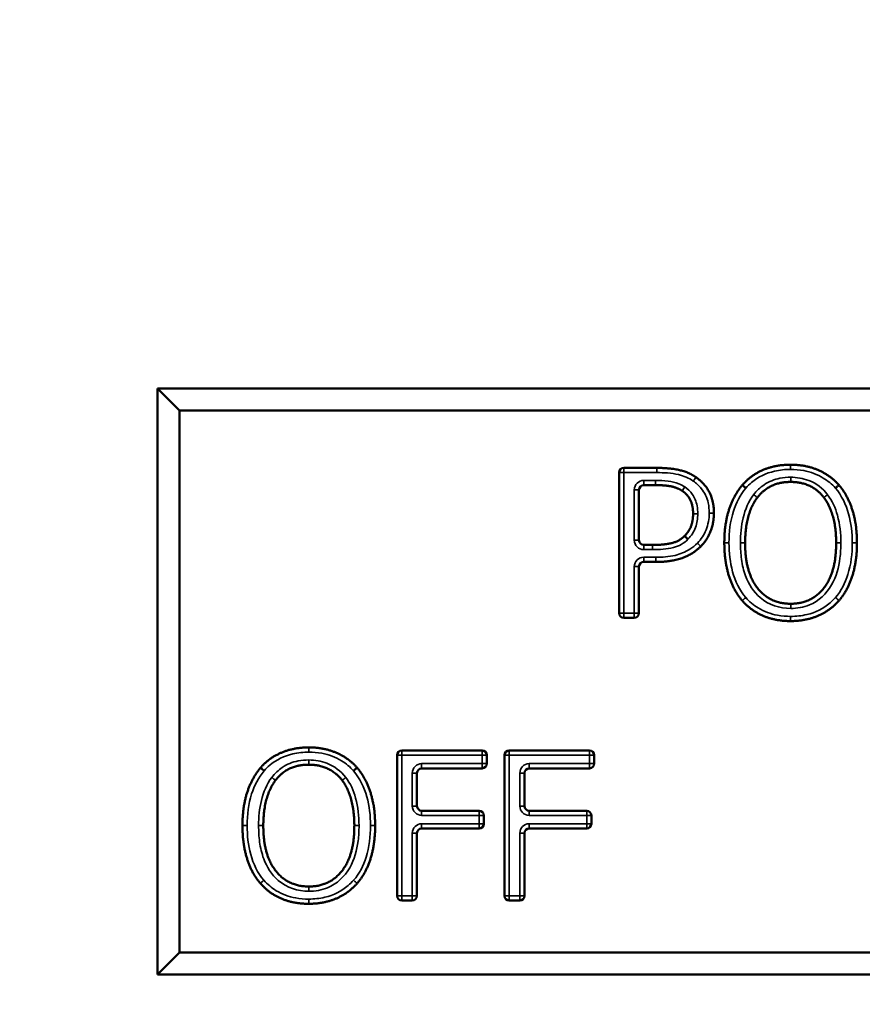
# Model space of a CAD drawing. Header units: inches. Extents: x 1 to 203, y 4 to 128.
# Tile 37 of 66: x 103.09 to 103.989, y 111.245 to 112.295. Entities that reach past the tile are written whole.
import ezdxf

# ---------------------------------------------------------------- set-up
doc = ezdxf.new("R2010")
doc.units = ezdxf.units.IN
doc.header["$LTSCALE"] = 6
doc.header["$MEASUREMENT"] = 0
for name, color, linetype, lineweight in [('Dimension (ANSI)', 7, 'Continuous', 25), ('Visible (ANSI)', 7, 'Continuous', 50), ('Visible Narrow (ANSI)', 7, 'Continuous', 35)]:
    doc.layers.add(name, color=color, linetype=linetype, lineweight=lineweight)
doc.styles.add('Dimension Text', font='tahoma.ttf')
doc.dimstyles.new('Dual Dimension', dxfattribs={"dimscale": 6, "dimtxt": 0.12, "dimasz": 0.098425, "dimexe": 0.125, "dimexo": 0.0625, "dimgap": 0.031496, "dimtad": 0, "dimtih": 1, "dimtoh": 1, "dimrnd": 1e-08, "dimzin": 4, "dimdsep": 46, "dimtxsty": 'Dimension Text', "dimcen": 0.09, "dimdle": 0.393701, "dimclrd": 256, "dimclre": 256, "dimclrt": 256, "dimadec": 0, "dimazin": 1, "dimtfac": 1, "dimtofl": 0, "dimtmove": 0, "dimatfit": 3, "dimfxl": 1, "dimtolj": 1, "dimtzin": 4, "dimlwd": -1, "dimlwe": -1, "dimarcsym": 0})

# ---------------------------------------------------------------- blocks, each defined once
blk = doc.blocks.new('*D10')
at = {"layer": 'Defpoints', "color": 0, "transparency": 16777216}
for p in [(110.2061, 120.2822), (110.2061, 114.1509), (95.7614, 74.914)]:
    blk.add_point(p, dxfattribs=at)
at = {"layer": 'Dimension (ANSI)', "transparency": 16777216}
for p, q in [((95.7614, 75.289), (95.7614, 121.0322)), ((110.2061, 114.5259), (110.2061, 121.0322)), ((96.352, 120.2822), (100.0736, 120.2822)), ((109.6156, 120.2822), (106.7792, 120.2822))]:
    blk.add_line(p, q, dxfattribs=at)
for points in [[(96.352, 120.3806), (96.352, 120.1838), (95.7614, 120.2822)], [(109.6156, 120.3806), (109.6156, 120.1838), (110.2061, 120.2822)]]:
    blk.add_solid(points, dxfattribs=at)
at = {"layer": 'Dimension (ANSI)', "transparency": 16777216, "insert": (103.4264, 120.2822), "char_height": 0.72, "attachment_point": 5, "style": 'Dimension Text'}
blk.add_mtext('\\A1;{\\H3.0x;(}\\S14.44^ 366.9 mm;{\\H3.0x;)}', dxfattribs=at)

msp = doc.modelspace()

# ---------------------------------------------------------------- linework, layer by layer
at = {"layer": 'Visible (ANSI)'}
for p, q in [((104.9249, 111.9016), (103.2374, 111.9016)), ((103.2608, 111.8781), (103.2374, 111.9016)), ((103.2374, 111.9016), (103.2374, 111.2766)), ((103.2608, 111.8781), (104.9014, 111.8781)), ((103.2608, 111.3), (103.2608, 111.8781)), ((103.7296, 111.662), (103.7296, 111.812)), ((103.7346, 111.817), (103.7698, 111.817)), ((103.7509, 111.7936), (103.7509, 111.7398)), ((103.7685, 111.7986), (103.7559, 111.7986)), ((103.7559, 111.7348), (103.7654, 111.7348)), ((103.7689, 111.7167), (103.7559, 111.7167)), ((103.7509, 111.7117), (103.7509, 111.662)), ((103.7459, 111.657), (103.7346, 111.657)), ((103.4928, 111.3604), (103.4928, 111.5104)), ((103.4978, 111.5154), (103.5835, 111.5154)), ((103.5885, 111.5104), (103.5885, 111.5015)), ((103.6075, 111.3604), (103.6075, 111.5104)), ((103.6125, 111.5154), (103.6982, 111.5154)), ((103.7032, 111.5104), (103.7032, 111.5015)), ((103.5835, 111.4965), (103.5191, 111.4965)), ((103.6982, 111.4965), (103.6338, 111.4965)), ((103.5141, 111.4915), (103.5141, 111.4563)), ((103.6288, 111.4915), (103.6288, 111.4563)), ((103.5191, 111.4513), (103.5804, 111.4513)), ((103.5854, 111.4463), (103.5854, 111.4374)), ((103.6338, 111.4513), (103.6951, 111.4513)), ((103.7001, 111.4463), (103.7001, 111.4374)), ((103.5141, 111.4274), (103.5141, 111.3604)), ((103.5804, 111.4324), (103.5191, 111.4324)), ((103.6288, 111.4274), (103.6288, 111.3604)), ((103.6951, 111.4324), (103.6338, 111.4324)), ((103.5091, 111.3554), (103.4978, 111.3554)), ((103.6238, 111.3554), (103.6125, 111.3554)), ((103.2608, 111.3), (103.2374, 111.2766)), ((104.9014, 111.3), (103.2608, 111.3)), ((103.2374, 111.2766), (104.9249, 111.2766))]:
    msp.add_line(p, q, dxfattribs=at)
for centre, start, end in [((103.7346, 111.812), 90, 180), ((103.7559, 111.7936), 90, 180), ((103.7559, 111.7398), 180, 270), ((103.7559, 111.7117), 90, 180), ((103.7346, 111.662), 180, 270), ((103.7459, 111.662), 270, 0), ((103.4978, 111.5104), 90, 180), ((103.5835, 111.5104), 0, 90), ((103.6125, 111.5104), 90, 180), ((103.6982, 111.5104), 0, 90), ((103.5191, 111.4915), 90, 180), ((103.5835, 111.5015), 270, 0), ((103.6338, 111.4915), 90, 180), ((103.6982, 111.5015), 270, 0), ((103.5191, 111.4563), 180, 270), ((103.6338, 111.4563), 180, 270), ((103.5804, 111.4463), 0, 90), ((103.6951, 111.4463), 0, 90), ((103.5804, 111.4374), 270, 0), ((103.6951, 111.4374), 270, 0), ((103.5191, 111.4274), 90, 180), ((103.6338, 111.4274), 90, 180), ((103.4978, 111.3604), 180, 270), ((103.5091, 111.3604), 270, 0), ((103.6125, 111.3604), 180, 270), ((103.6238, 111.3604), 270, 0)]:
    msp.add_arc(centre, 0.005, start, end, dxfattribs=at)
for points in [[(103.7698, 111.817), (103.7841, 111.817), (103.8041, 111.8123), (103.8117, 111.807)], [(103.8611, 111.7987), (103.8704, 111.8094), (103.8965, 111.8204), (103.9126, 111.8204)], [(103.9126, 111.8204), (103.9289, 111.8204), (103.9551, 111.809), (103.9642, 111.7987)], [(103.8117, 111.807), (103.8206, 111.8009), (103.8308, 111.7821), (103.8308, 111.7688)], [(103.9127, 111.802), (103.9012, 111.802), (103.8838, 111.7939), (103.8772, 111.7854)], [(103.9481, 111.7854), (103.9417, 111.7937), (103.9239, 111.802), (103.9127, 111.802)], [(103.797, 111.7925), (103.792, 111.7959), (103.7785, 111.7986), (103.7685, 111.7986)], [(103.8086, 111.7681), (103.8086, 111.7764), (103.8029, 111.7886), (103.797, 111.7925)], [(103.8419, 111.737), (103.8419, 111.7571), (103.8519, 111.7877), (103.8611, 111.7987)], [(103.9642, 111.7987), (103.9733, 111.7881), (103.9834, 111.757), (103.9834, 111.737)], [(103.8772, 111.7854), (103.8708, 111.7772), (103.8641, 111.7526), (103.8641, 111.737)], [(103.9612, 111.737), (103.9612, 111.7528), (103.9543, 111.7773), (103.9481, 111.7854)], [(103.7995, 111.7444), (103.8043, 111.7492), (103.8086, 111.7605), (103.8086, 111.7681)], [(103.8308, 111.7688), (103.8308, 111.7584), (103.8234, 111.7397), (103.8168, 111.7333)], [(103.7654, 111.7348), (103.7784, 111.7348), (103.7943, 111.739), (103.7995, 111.7444)], [(103.8168, 111.7333), (103.8085, 111.7251), (103.786, 111.7167), (103.7689, 111.7167)], [(103.861, 111.6754), (103.8518, 111.6861), (103.8419, 111.7173), (103.8419, 111.737)], [(103.8641, 111.737), (103.8641, 111.7055), (103.8905, 111.6721), (103.9127, 111.6721)], [(103.9127, 111.6721), (103.9349, 111.6721), (103.9612, 111.7055), (103.9612, 111.737)], [(103.9834, 111.737), (103.9834, 111.7176), (103.9735, 111.6861), (103.9642, 111.6754)], [(103.9126, 111.6536), (103.8964, 111.6536), (103.8704, 111.6647), (103.861, 111.6754)], [(103.9642, 111.6754), (103.9543, 111.6643), (103.9283, 111.6536), (103.9126, 111.6536)], [(103.3472, 111.4971), (103.3565, 111.5077), (103.3826, 111.5188), (103.3987, 111.5188)], [(103.3987, 111.5188), (103.415, 111.5188), (103.4412, 111.5074), (103.4503, 111.4971)], [(103.328, 111.4354), (103.328, 111.4555), (103.338, 111.4861), (103.3472, 111.4971)], [(103.3988, 111.5004), (103.3872, 111.5004), (103.3699, 111.4923), (103.3633, 111.4838)], [(103.4342, 111.4838), (103.4278, 111.4921), (103.4099, 111.5004), (103.3988, 111.5004)], [(103.4503, 111.4971), (103.4593, 111.4865), (103.4695, 111.4554), (103.4695, 111.4354)], [(103.3633, 111.4838), (103.3569, 111.4756), (103.3502, 111.451), (103.3502, 111.4354)], [(103.4473, 111.4354), (103.4473, 111.4512), (103.4404, 111.4757), (103.4342, 111.4838)], [(103.3471, 111.3738), (103.3378, 111.3844), (103.328, 111.4157), (103.328, 111.4354)], [(103.3502, 111.4354), (103.3502, 111.4039), (103.3766, 111.3704), (103.3988, 111.3704)], [(103.3988, 111.3704), (103.421, 111.3704), (103.4473, 111.4039), (103.4473, 111.4354)], [(103.4695, 111.4354), (103.4695, 111.4159), (103.4596, 111.3844), (103.4503, 111.3738)], [(103.3987, 111.352), (103.3825, 111.352), (103.3565, 111.363), (103.3471, 111.3738)], [(103.4503, 111.3738), (103.4404, 111.3627), (103.4143, 111.352), (103.3987, 111.352)]]:
    msp.add_open_spline(points, degree=2, dxfattribs=at)
for points, knots in [([(103.8649, 111.7955), (103.8649, 111.7955), (103.8649, 111.7955), (103.8644, 111.7959), (103.8639, 111.7964), (103.863, 111.7971), (103.8625, 111.7975), (103.8618, 111.7981), (103.8616, 111.7983), (103.8612, 111.7986), (103.8611, 111.7987), (103.8611, 111.7987)], [-0.0000926, -0.0000926, -0.0000926, -0.0000926, 0, 0, 0.00503705, 0.00503705, 0.00999849, 0.00999849, 0.01495953, 0.01495953, 0.01992038, 0.01992038, 0.01992038, 0.01992038]), ([(103.9604, 111.7955), (103.9604, 111.7955), (103.9604, 111.7955), (103.9609, 111.7959), (103.9614, 111.7963), (103.9623, 111.7971), (103.9627, 111.7975), (103.9634, 111.7981), (103.9637, 111.7983), (103.9641, 111.7986), (103.9642, 111.7987), (103.9642, 111.7987)], [-0.02001256, -0.02001256, -0.02001256, -0.02001256, -0.01991996, -0.01991996, -0.0148834, -0.0148834, -0.00992208, -0.00992208, -0.00496099, -0.00496099, 0, 0, 0, 0]), ([(103.8031, 111.7409), (103.8031, 111.7409), (103.8031, 111.7409), (103.8026, 111.7414), (103.8021, 111.7419), (103.8013, 111.7427), (103.8009, 111.7431), (103.8002, 111.7437), (103.8, 111.744), (103.7996, 111.7443), (103.7995, 111.7444), (103.7995, 111.7444)], [-0.02001271, -0.02001271, -0.02001271, -0.02001271, -0.01992011, -0.01992011, -0.01488331, -0.01488331, -0.00992189, -0.00992189, -0.00496084, -0.00496084, 0, 0, 0, 0]), ([(103.351, 111.4939), (103.351, 111.4939), (103.351, 111.4939), (103.3505, 111.4943), (103.35, 111.4947), (103.349, 111.4955), (103.3486, 111.4959), (103.3479, 111.4965), (103.3477, 111.4967), (103.3473, 111.497), (103.3472, 111.4971), (103.3472, 111.4971)], [-0.0000926, -0.0000926, -0.0000926, -0.0000926, 0, 0, 0.00503705, 0.00503705, 0.00999849, 0.00999849, 0.01495953, 0.01495953, 0.01992038, 0.01992038, 0.01992038, 0.01992038]), ([(103.4465, 111.4938), (103.4465, 111.4938), (103.4465, 111.4939), (103.447, 111.4943), (103.4475, 111.4947), (103.4484, 111.4955), (103.4488, 111.4959), (103.4495, 111.4965), (103.4498, 111.4967), (103.4502, 111.497), (103.4503, 111.4971), (103.4503, 111.4971)], [-0.02001256, -0.02001256, -0.02001256, -0.02001256, -0.01991996, -0.01991996, -0.0148834, -0.0148834, -0.00992208, -0.00992208, -0.00496099, -0.00496099, 0, 0, 0, 0])]:
    msp.add_open_spline(points, degree=3, knots=knots, dxfattribs=at)
at = {"layer": 'Visible Narrow (ANSI)'}
for p, q in [((103.7346, 111.812), (103.7296, 111.812)), ((103.7346, 111.817), (103.7346, 111.812)), ((103.7346, 111.812), (103.7698, 111.812)), ((103.7346, 111.662), (103.7346, 111.812)), ((103.7698, 111.812), (103.7698, 111.817)), ((103.9126, 111.8154), (103.9126, 111.8204)), ((103.7559, 111.8036), (103.7559, 111.7986)), ((103.7685, 111.8036), (103.7559, 111.8036)), ((103.7685, 111.8036), (103.7685, 111.7986)), ((103.9127, 111.807), (103.9127, 111.802)), ((103.7459, 111.7936), (103.7509, 111.7936)), ((103.7459, 111.7936), (103.7459, 111.7398)), ((103.7998, 111.7967), (103.797, 111.7925)), ((103.8136, 111.7681), (103.8086, 111.7681)), ((103.8258, 111.7688), (103.8308, 111.7688)), ((103.7459, 111.7398), (103.7509, 111.7398)), ((103.7559, 111.7298), (103.7559, 111.7348)), ((103.7559, 111.7298), (103.7654, 111.7298)), ((103.7654, 111.7298), (103.7654, 111.7348)), ((103.8133, 111.7368), (103.8168, 111.7333)), ((103.8469, 111.737), (103.8419, 111.737)), ((103.8591, 111.737), (103.8641, 111.737)), ((103.9662, 111.737), (103.9612, 111.737)), ((103.9784, 111.737), (103.9834, 111.737)), ((103.7689, 111.7217), (103.7559, 111.7217)), ((103.7559, 111.7217), (103.7559, 111.7167)), ((103.7689, 111.7217), (103.7689, 111.7167)), ((103.7459, 111.7117), (103.7459, 111.662)), ((103.7459, 111.7117), (103.7509, 111.7117)), ((103.9127, 111.6671), (103.9127, 111.6721)), ((103.7296, 111.662), (103.7346, 111.662)), ((103.7459, 111.662), (103.7346, 111.662)), ((103.7346, 111.662), (103.7346, 111.657)), ((103.7459, 111.657), (103.7459, 111.662)), ((103.7459, 111.662), (103.7509, 111.662)), ((103.9126, 111.6586), (103.9126, 111.6536)), ((103.3987, 111.5138), (103.3987, 111.5188)), ((103.4978, 111.5104), (103.4928, 111.5104)), ((103.4978, 111.5154), (103.4978, 111.5104)), ((103.4978, 111.5104), (103.5835, 111.5104)), ((103.4978, 111.3604), (103.4978, 111.5104)), ((103.5835, 111.5104), (103.5835, 111.5154)), ((103.5885, 111.5104), (103.5835, 111.5104)), ((103.5835, 111.5104), (103.5835, 111.5015)), ((103.6125, 111.5104), (103.6075, 111.5104)), ((103.6125, 111.5154), (103.6125, 111.5104)), ((103.6125, 111.5104), (103.6982, 111.5104)), ((103.6125, 111.3604), (103.6125, 111.5104)), ((103.6982, 111.5104), (103.6982, 111.5154)), ((103.7032, 111.5104), (103.6982, 111.5104)), ((103.6982, 111.5104), (103.6982, 111.5015)), ((103.3988, 111.5054), (103.3988, 111.5004)), ((103.5191, 111.4965), (103.5191, 111.5015)), ((103.5835, 111.5015), (103.5191, 111.5015)), ((103.5835, 111.4965), (103.5835, 111.5015)), ((103.5835, 111.5015), (103.5885, 111.5015)), ((103.6338, 111.4965), (103.6338, 111.5015)), ((103.6982, 111.5015), (103.6338, 111.5015)), ((103.6982, 111.4965), (103.6982, 111.5015)), ((103.6982, 111.5015), (103.7032, 111.5015)), ((103.5141, 111.4915), (103.5091, 111.4915)), ((103.5091, 111.4915), (103.5091, 111.4563)), ((103.6288, 111.4915), (103.6238, 111.4915)), ((103.6238, 111.4915), (103.6238, 111.4563)), ((103.5141, 111.4563), (103.5091, 111.4563)), ((103.6288, 111.4563), (103.6238, 111.4563)), ((103.5191, 111.4513), (103.5191, 111.4463)), ((103.5191, 111.4463), (103.5804, 111.4463)), ((103.5804, 111.4463), (103.5804, 111.4513)), ((103.5854, 111.4463), (103.5804, 111.4463)), ((103.5804, 111.4463), (103.5804, 111.4374)), ((103.6338, 111.4513), (103.6338, 111.4463)), ((103.6338, 111.4463), (103.6951, 111.4463)), ((103.6951, 111.4463), (103.6951, 111.4513)), ((103.7001, 111.4463), (103.6951, 111.4463)), ((103.6951, 111.4463), (103.6951, 111.4374)), ((103.333, 111.4354), (103.328, 111.4354)), ((103.3452, 111.4354), (103.3502, 111.4354)), ((103.4523, 111.4354), (103.4473, 111.4354)), ((103.4645, 111.4354), (103.4695, 111.4354)), ((103.5191, 111.4324), (103.5191, 111.4374)), ((103.5804, 111.4374), (103.5191, 111.4374)), ((103.5804, 111.4374), (103.5854, 111.4374)), ((103.5804, 111.4324), (103.5804, 111.4374)), ((103.6338, 111.4324), (103.6338, 111.4374)), ((103.6951, 111.4374), (103.6338, 111.4374)), ((103.6951, 111.4374), (103.7001, 111.4374)), ((103.6951, 111.4324), (103.6951, 111.4374)), ((103.5141, 111.4274), (103.5091, 111.4274)), ((103.5091, 111.4274), (103.5091, 111.3604)), ((103.6288, 111.4274), (103.6238, 111.4274)), ((103.6238, 111.4274), (103.6238, 111.3604)), ((103.3988, 111.3654), (103.3988, 111.3704)), ((103.4928, 111.3604), (103.4978, 111.3604)), ((103.5091, 111.3604), (103.4978, 111.3604)), ((103.4978, 111.3604), (103.4978, 111.3554)), ((103.5091, 111.3554), (103.5091, 111.3604)), ((103.5091, 111.3604), (103.5141, 111.3604)), ((103.6075, 111.3604), (103.6125, 111.3604)), ((103.6238, 111.3604), (103.6125, 111.3604)), ((103.6125, 111.3604), (103.6125, 111.3554)), ((103.6238, 111.3554), (103.6238, 111.3604)), ((103.6238, 111.3604), (103.6288, 111.3604)), ((103.3987, 111.357), (103.3987, 111.352))]:
    msp.add_line(p, q, dxfattribs=at)
for centre, start, end in [((103.7559, 111.7936), 90, 180), ((103.7559, 111.7398), 180, 270), ((103.7559, 111.7117), 90, 180), ((103.5191, 111.4915), 90, 180), ((103.6338, 111.4915), 90, 180), ((103.5191, 111.4563), 180, 270), ((103.6338, 111.4563), 180, 270), ((103.5191, 111.4274), 90, 180), ((103.6338, 111.4274), 90, 180)]:
    msp.add_arc(centre, 0.01, start, end, dxfattribs=at)
for points, knots in [([(103.7698, 111.812), (103.7776, 111.812), (103.7854, 111.8116), (103.7929, 111.8098), (103.7986, 111.8085), (103.8041, 111.8062), (103.8088, 111.8029), (103.8089, 111.8029), (103.8089, 111.8029), (103.8089, 111.8029)], [-0.103016, -0.103016, -0.103016, -0.103016, -0.0440552, -0.0440552, -0.0440552, 0, 0, 0, 0.0000593, 0.0000593, 0.0000593, 0.0000593]), ([(103.8649, 111.7955), (103.8668, 111.7976), (103.8688, 111.7996), (103.878, 111.8074), (103.8865, 111.8114), (103.9011, 111.8148), (103.9069, 111.8154), (103.9126, 111.8154)], [-0.1346298, -0.1346298, -0.1346298, -0.1346298, -0.1130167, -0.1130167, -0.0434679, -0.0434679, 0, 0, 0, 0]), ([(103.9126, 111.8154), (103.9172, 111.8154), (103.922, 111.815), (103.934, 111.8128), (103.9411, 111.8101), (103.9523, 111.8033), (103.9567, 111.7996), (103.9604, 111.7955)], [-0.1351131, -0.1351131, -0.1351131, -0.1351131, -0.0995986, -0.0995986, -0.0427753, -0.0427753, -0.0001172, -0.0001172, -0.0001172, -0.0001172]), ([(103.7998, 111.7967), (103.7978, 111.798), (103.7956, 111.7992), (103.7896, 111.8015), (103.7858, 111.8024), (103.7775, 111.8034), (103.773, 111.8036), (103.7685, 111.8036)], [-0.0823738, -0.0823738, -0.0823738, -0.0823738, -0.06374437, -0.06374437, -0.03393728, -0.03393728, 0, 0, 0, 0]), ([(103.8117, 111.807), (103.8117, 111.807), (103.8116, 111.8069), (103.8113, 111.8065), (103.8111, 111.8062), (103.8106, 111.8054), (103.8103, 111.805), (103.8096, 111.804), (103.8092, 111.8035), (103.8089, 111.8029)], [0, 0, 0, 0, 0.25, 0.25, 0.5, 0.5, 0.75, 0.75, 1, 1, 1, 1]), ([(103.8089, 111.8029), (103.8089, 111.8029), (103.8089, 111.8029), (103.8089, 111.8029), (103.812, 111.8007), (103.8149, 111.7981), (103.821, 111.7906), (103.8235, 111.7853), (103.8255, 111.7761), (103.8258, 111.7724), (103.8258, 111.7688)], [-0.1006054, -0.1006054, -0.1006054, -0.1006054, -0.1005461, -0.1005461, -0.1005461, -0.0713781, -0.0713781, -0.0274531, -0.0274531, 0, 0, 0, 0]), ([(103.9127, 111.807), (103.9089, 111.807), (103.905, 111.8067), (103.8952, 111.8048), (103.8895, 111.8025), (103.8801, 111.7962), (103.8764, 111.7925), (103.8732, 111.7884)], [-0.1145522, -0.1145522, -0.1145522, -0.1145522, -0.0855742, -0.0855742, -0.0392094, -0.0392094, -0.00002, -0.00002, -0.00002, -0.00002]), ([(103.9521, 111.7884), (103.9469, 111.7952), (103.9399, 111.8006), (103.9258, 111.8059), (103.9192, 111.807), (103.9127, 111.807)], [-0.1141001, -0.1141001, -0.1141001, -0.1141001, -0.0494806, -0.0494806, 0, 0, 0, 0]), ([(103.8136, 111.7681), (103.8136, 111.7709), (103.8134, 111.7738), (103.812, 111.7811), (103.8103, 111.7854), (103.8056, 111.7921), (103.8029, 111.7946), (103.7998, 111.7967)], [-0.08368246, -0.08368246, -0.08368246, -0.08368246, -0.06224317, -0.06224317, -0.02794029, -0.02794029, 0, 0, 0, 0]), ([(103.8469, 111.737), (103.8469, 111.7484), (103.8481, 111.76), (103.8517, 111.7709), (103.8545, 111.7797), (103.8589, 111.7883), (103.8649, 111.7955)], [-0.1579681, -0.1579681, -0.1579681, -0.1579681, -0.071158, -0.071158, -0.071158, -0.0001566, -0.0001566, -0.0001566, -0.0001566]), ([(103.9604, 111.7955), (103.9671, 111.7876), (103.9717, 111.7778), (103.9773, 111.7579), (103.9784, 111.7474), (103.9784, 111.737)], [-0.1576988, -0.1576988, -0.1576988, -0.1576988, -0.078908, -0.078908, 0, 0, 0, 0]), ([(103.8732, 111.7884), (103.8677, 111.7813), (103.8642, 111.7727), (103.8599, 111.7551), (103.8591, 111.746), (103.8591, 111.737)], [-0.1372544, -0.1372544, -0.1372544, -0.1372544, -0.0686372, -0.0686372, 0, 0, 0, 0]), ([(103.8772, 111.7854), (103.8772, 111.7854), (103.8771, 111.7855), (103.8767, 111.7858), (103.8764, 111.786), (103.8757, 111.7866), (103.8752, 111.7869), (103.8743, 111.7876), (103.8737, 111.788), (103.8732, 111.7884)], [0, 0, 0, 0, 0.25, 0.25, 0.5, 0.5, 0.75, 0.75, 1, 1, 1, 1]), ([(103.9521, 111.7884), (103.9515, 111.788), (103.951, 111.7876), (103.9501, 111.7869), (103.9496, 111.7866), (103.9489, 111.786), (103.9486, 111.7858), (103.9482, 111.7855), (103.9481, 111.7854), (103.9481, 111.7854)], [0, 0, 0, 0, 0.25, 0.25, 0.5, 0.5, 0.75, 0.75, 1, 1, 1, 1]), ([(103.9662, 111.737), (103.9662, 111.7469), (103.9652, 111.7569), (103.9626, 111.7664), (103.9604, 111.7743), (103.957, 111.782), (103.9521, 111.7884)], [-0.1372406, -0.1372406, -0.1372406, -0.1372406, -0.0619463, -0.0619463, -0.0619463, -0.0000342, -0.0000342, -0.0000342, -0.0000342]), ([(103.8031, 111.7409), (103.8066, 111.7444), (103.8095, 111.7487), (103.813, 111.758), (103.8136, 111.7631), (103.8136, 111.7681)], [-0.07587228, -0.07587228, -0.07587228, -0.07587228, -0.03801261, -0.03801261, 0, 0, 0, 0]), ([(103.8258, 111.7688), (103.8258, 111.7627), (103.8246, 111.7565), (103.8224, 111.7509), (103.8203, 111.7457), (103.8173, 111.7408), (103.8133, 111.7368)], [-0.08909451, -0.08909451, -0.08909451, -0.08909451, -0.04292161, -0.04292161, -0.04292161, 0, 0, 0, 0]), ([(103.7654, 111.7298), (103.7728, 111.7298), (103.7804, 111.7302), (103.7876, 111.732), (103.7934, 111.7336), (103.7989, 111.7366), (103.8031, 111.7409)], [-0.1025052, -0.1025052, -0.1025052, -0.1025052, -0.0458347, -0.0458347, -0.0458347, -0.0001568, -0.0001568, -0.0001568, -0.0001568]), ([(103.8133, 111.7368), (103.8133, 111.7368), (103.8133, 111.7368), (103.8132, 111.7368), (103.8107, 111.7344), (103.808, 111.7321), (103.8002, 111.7272), (103.7949, 111.725), (103.7828, 111.7221), (103.7757, 111.7217), (103.7689, 111.7217)], [-0.1216527, -0.1216527, -0.1216527, -0.1216527, -0.121627, -0.121627, -0.121627, -0.0948717, -0.0948717, -0.0520633, -0.0520633, 0, 0, 0, 0]), ([(103.8647, 111.6787), (103.858, 111.6865), (103.8535, 111.6963), (103.848, 111.7162), (103.8469, 111.7267), (103.8469, 111.737)], [-0.157336, -0.157336, -0.157336, -0.157336, -0.0786926, -0.0786926, 0, 0, 0, 0]), ([(103.8591, 111.737), (103.8591, 111.7312), (103.8594, 111.7253), (103.8611, 111.7134), (103.8624, 111.7074), (103.8678, 111.693), (103.873, 111.6848), (103.8891, 111.6708), (103.901, 111.6671), (103.9127, 111.6671)], [-0.2513063, -0.2513063, -0.2513063, -0.2513063, -0.2069217, -0.2069217, -0.1605576, -0.1605576, -0.0894826, -0.0894826, 0, 0, 0, 0]), ([(103.9127, 111.6671), (103.9195, 111.6671), (103.9264, 111.6682), (103.9426, 111.6749), (103.9509, 111.6827), (103.9614, 111.7009), (103.964, 111.7108), (103.9659, 111.7261), (103.9662, 111.7316), (103.9662, 111.737)], [-0.2512445, -0.2512445, -0.2512445, -0.2512445, -0.1998194, -0.1998194, -0.1177521, -0.1177521, -0.0413675, -0.0413675, 0, 0, 0, 0]), ([(103.9784, 111.737), (103.9784, 111.7257), (103.9771, 111.7141), (103.9737, 111.7033), (103.9709, 111.6944), (103.9666, 111.6857), (103.9604, 111.6787)], [-0.1574548, -0.1574548, -0.1574548, -0.1574548, -0.0710032, -0.0710032, -0.0710032, -0.0000203, -0.0000203, -0.0000203, -0.0000203]), ([(103.861, 111.6754), (103.861, 111.6754), (103.8611, 111.6755), (103.8614, 111.6758), (103.8617, 111.6761), (103.8624, 111.6767), (103.8628, 111.6771), (103.8638, 111.6779), (103.8642, 111.6783), (103.8647, 111.6787)], [0, 0, 0, 0, 0.25, 0.25, 0.5, 0.5, 0.75, 0.75, 1, 1, 1, 1]), ([(103.9126, 111.6586), (103.908, 111.6586), (103.9033, 111.659), (103.8913, 111.6612), (103.8843, 111.6637), (103.873, 111.6706), (103.8685, 111.6744), (103.8647, 111.6787)], [-0.1353062, -0.1353062, -0.1353062, -0.1353062, -0.1001219, -0.1001219, -0.043827, -0.043827, -0.0000493, -0.0000493, -0.0000493, -0.0000493]), ([(103.9604, 111.6787), (103.9586, 111.6767), (103.9567, 111.6748), (103.9477, 111.6669), (103.939, 111.6627), (103.9243, 111.6592), (103.9184, 111.6586), (103.9126, 111.6586)], [-0.1353513, -0.1353513, -0.1353513, -0.1353513, -0.1148415, -0.1148415, -0.0441698, -0.0441698, 0, 0, 0, 0]), ([(103.9642, 111.6754), (103.9642, 111.6754), (103.9641, 111.6755), (103.9637, 111.6758), (103.9634, 111.6761), (103.9627, 111.6767), (103.9623, 111.6771), (103.9614, 111.6779), (103.9609, 111.6783), (103.9604, 111.6787)], [0, 0, 0, 0, 0.25, 0.25, 0.5, 0.5, 0.75, 0.75, 1, 1, 1, 1]), ([(103.351, 111.4939), (103.3529, 111.496), (103.3549, 111.498), (103.3641, 111.5058), (103.3726, 111.5098), (103.3872, 111.5132), (103.393, 111.5138), (103.3987, 111.5138)], [-0.1346298, -0.1346298, -0.1346298, -0.1346298, -0.1130167, -0.1130167, -0.0434679, -0.0434679, 0, 0, 0, 0]), ([(103.3987, 111.5138), (103.4033, 111.5138), (103.408, 111.5134), (103.4201, 111.5112), (103.4272, 111.5085), (103.4384, 111.5017), (103.4428, 111.498), (103.4465, 111.4938)], [-0.1351131, -0.1351131, -0.1351131, -0.1351131, -0.0995986, -0.0995986, -0.0427753, -0.0427753, -0.0001172, -0.0001172, -0.0001172, -0.0001172]), ([(103.3988, 111.5054), (103.395, 111.5054), (103.3911, 111.5051), (103.3813, 111.5032), (103.3755, 111.5009), (103.3662, 111.4946), (103.3625, 111.4909), (103.3593, 111.4868)], [-0.1145522, -0.1145522, -0.1145522, -0.1145522, -0.0855742, -0.0855742, -0.0392094, -0.0392094, -0.00002, -0.00002, -0.00002, -0.00002]), ([(103.4381, 111.4868), (103.433, 111.4935), (103.4259, 111.499), (103.4119, 111.5043), (103.4053, 111.5054), (103.3988, 111.5054)], [-0.1141001, -0.1141001, -0.1141001, -0.1141001, -0.0494806, -0.0494806, 0, 0, 0, 0]), ([(103.333, 111.4354), (103.333, 111.4468), (103.3342, 111.4584), (103.3377, 111.4692), (103.3406, 111.4781), (103.345, 111.4867), (103.351, 111.4939)], [-0.1579681, -0.1579681, -0.1579681, -0.1579681, -0.071158, -0.071158, -0.071158, -0.0001566, -0.0001566, -0.0001566, -0.0001566]), ([(103.3593, 111.4868), (103.3538, 111.4797), (103.3503, 111.471), (103.346, 111.4535), (103.3452, 111.4444), (103.3452, 111.4354)], [-0.1372544, -0.1372544, -0.1372544, -0.1372544, -0.0686372, -0.0686372, 0, 0, 0, 0]), ([(103.3633, 111.4838), (103.3633, 111.4838), (103.3632, 111.4838), (103.3628, 111.4841), (103.3625, 111.4844), (103.3617, 111.4849), (103.3613, 111.4853), (103.3603, 111.486), (103.3598, 111.4864), (103.3593, 111.4868)], [0, 0, 0, 0, 0.25, 0.25, 0.5, 0.5, 0.75, 0.75, 1, 1, 1, 1]), ([(103.4381, 111.4868), (103.4376, 111.4864), (103.4371, 111.486), (103.4362, 111.4853), (103.4357, 111.4849), (103.435, 111.4844), (103.4347, 111.4841), (103.4343, 111.4838), (103.4342, 111.4838), (103.4342, 111.4838)], [0, 0, 0, 0, 0.25, 0.25, 0.5, 0.5, 0.75, 0.75, 1, 1, 1, 1]), ([(103.4523, 111.4354), (103.4523, 111.4453), (103.4513, 111.4553), (103.4487, 111.4648), (103.4465, 111.4726), (103.4431, 111.4804), (103.4381, 111.4868)], [-0.1372406, -0.1372406, -0.1372406, -0.1372406, -0.0619463, -0.0619463, -0.0619463, -0.0000342, -0.0000342, -0.0000342, -0.0000342]), ([(103.4465, 111.4938), (103.4532, 111.486), (103.4578, 111.4762), (103.4634, 111.4563), (103.4645, 111.4458), (103.4645, 111.4354)], [-0.1576988, -0.1576988, -0.1576988, -0.1576988, -0.078908, -0.078908, 0, 0, 0, 0]), ([(103.3508, 111.3771), (103.3441, 111.3849), (103.3395, 111.3947), (103.334, 111.4146), (103.333, 111.4251), (103.333, 111.4354)], [-0.157336, -0.157336, -0.157336, -0.157336, -0.0786926, -0.0786926, 0, 0, 0, 0]), ([(103.3452, 111.4354), (103.3452, 111.4296), (103.3455, 111.4237), (103.3471, 111.4118), (103.3485, 111.4058), (103.3539, 111.3913), (103.3591, 111.3832), (103.3751, 111.3692), (103.387, 111.3654), (103.3988, 111.3654)], [-0.2513063, -0.2513063, -0.2513063, -0.2513063, -0.2069217, -0.2069217, -0.1605576, -0.1605576, -0.0894826, -0.0894826, 0, 0, 0, 0]), ([(103.3988, 111.3654), (103.4055, 111.3654), (103.4125, 111.3666), (103.4287, 111.3732), (103.437, 111.3811), (103.4474, 111.3993), (103.4501, 111.4092), (103.452, 111.4245), (103.4523, 111.43), (103.4523, 111.4354)], [-0.2512445, -0.2512445, -0.2512445, -0.2512445, -0.1998194, -0.1998194, -0.1177521, -0.1177521, -0.0413675, -0.0413675, 0, 0, 0, 0]), ([(103.4645, 111.4354), (103.4645, 111.4241), (103.4631, 111.4125), (103.4598, 111.4017), (103.457, 111.3928), (103.4527, 111.3841), (103.4465, 111.3771)], [-0.1574548, -0.1574548, -0.1574548, -0.1574548, -0.0710032, -0.0710032, -0.0710032, -0.0000203, -0.0000203, -0.0000203, -0.0000203]), ([(103.3471, 111.3738), (103.3471, 111.3738), (103.3472, 111.3739), (103.3475, 111.3742), (103.3478, 111.3745), (103.3485, 111.3751), (103.3489, 111.3754), (103.3498, 111.3762), (103.3503, 111.3767), (103.3508, 111.3771)], [0, 0, 0, 0, 0.25, 0.25, 0.5, 0.5, 0.75, 0.75, 1, 1, 1, 1]), ([(103.3987, 111.357), (103.394, 111.357), (103.3894, 111.3574), (103.3774, 111.3595), (103.3704, 111.3621), (103.3591, 111.369), (103.3546, 111.3728), (103.3508, 111.3771)], [-0.1353062, -0.1353062, -0.1353062, -0.1353062, -0.1001219, -0.1001219, -0.043827, -0.043827, -0.0000493, -0.0000493, -0.0000493, -0.0000493]), ([(103.4465, 111.3771), (103.4447, 111.3751), (103.4428, 111.3732), (103.4337, 111.3653), (103.4251, 111.3611), (103.4103, 111.3576), (103.4045, 111.357), (103.3987, 111.357)], [-0.1353513, -0.1353513, -0.1353513, -0.1353513, -0.1148415, -0.1148415, -0.0441698, -0.0441698, 0, 0, 0, 0]), ([(103.4503, 111.3738), (103.4503, 111.3738), (103.4502, 111.3739), (103.4498, 111.3742), (103.4495, 111.3745), (103.4488, 111.3751), (103.4484, 111.3754), (103.4475, 111.3762), (103.447, 111.3767), (103.4465, 111.3771)], [0, 0, 0, 0, 0.25, 0.25, 0.5, 0.5, 0.75, 0.75, 1, 1, 1, 1])]:
    msp.add_open_spline(points, degree=3, knots=knots, dxfattribs=at)

# ---------------------------------------------------------------- dimensions: what is measured, and where the dimension line sits
at = {"layer": 'Dimension (ANSI)'}
dim = msp.add_linear_dim(base=(110.2061, 120.2822), p1=(95.7614, 74.914), p2=(110.2061, 114.1509), angle=180, text='{\\H3.0x;(}\\S<>^ 366.9 mm;{\\H3.0x;)}', dimstyle='Dual Dimension', override={"dimgap": 0.031496, "dimtih": 0, "dimtoh": 0, "dimdec": 2, "dimpost": '\\X', "dimtol": 0, "dimlim": 0, "dimtp": 0, "dimtm": 0, "dimtdec": 2, "dimatfit": 1}, dxfattribs=at)
dim.commit()
dim.dimension.update_dxf_attribs({"geometry": '*D10', "text_midpoint": (103.4264, 120.2822), "dimtype": 160})

doc.saveas('drawing.dxf')
